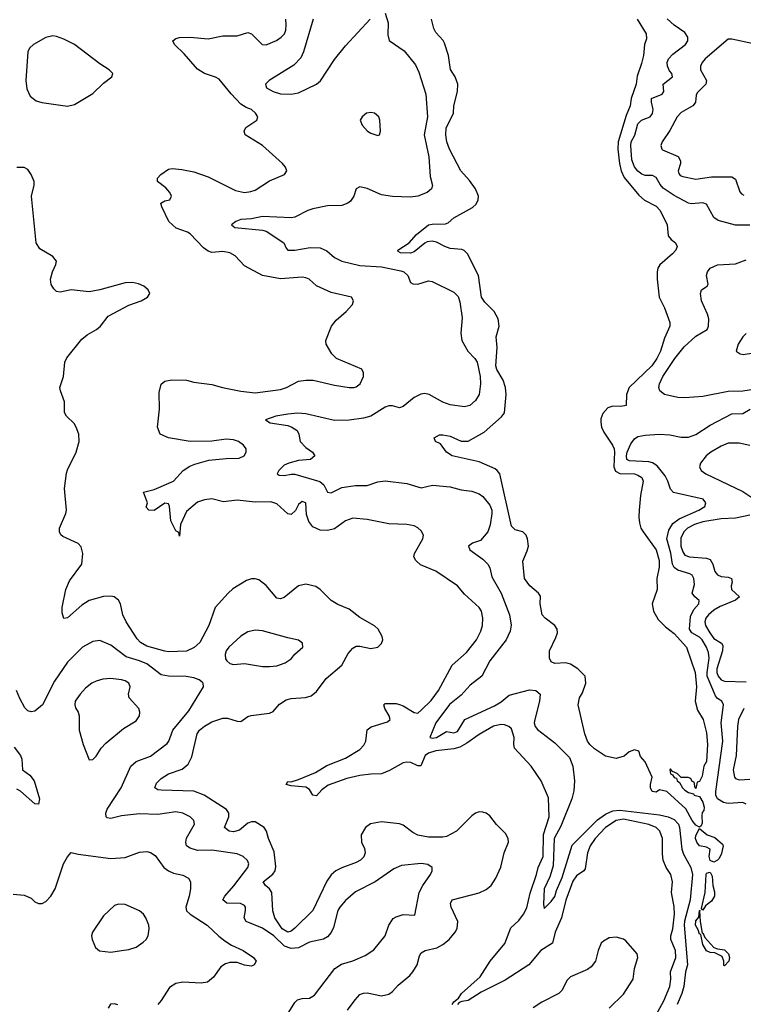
# Model space of a CAD drawing. Header units: inches. Extents: x 1694797 to 1849917, y 907313 to 1017959.
# Tile 28 of 256: x 1714546 to 1718553, y 931471 to 936928. Entities that reach past the tile are written whole.
import ezdxf

# ---------------------------------------------------------------- set-up
doc = ezdxf.new("R2010")
doc.units = ezdxf.units.IN
doc.header["$MEASUREMENT"] = 0
doc.layers.add('B7913', color=7, linetype='Continuous')

msp = doc.modelspace()

# ---------------------------------------------------------------- linework, layer by layer
at = {"layer": 'B7913', "color": 5}
for points, elevation in [([(1716570, 936964), (1716587.2, 936910), (1716584.2, 936844.2), (1716591.5, 936811.5), (1716674.5, 936754.6), (1716737.2, 936677.2), (1716755.9, 936635.9), (1716795.5, 936515.5), (1716804.3, 936390), (1716785.9, 936290), (1716812.3, 936167.7), (1716819.3, 936059.3), (1716831.6, 936008.4), (1716826.6, 935990), (1716802.7, 935970), (1716750, 935949.1), (1716710, 935943.2), (1716610, 935947.1), (1716550, 935956.5), (1716470, 935991.7), (1716430, 936001.6), (1716409.7, 935990.3), (1716395.8, 935950), (1716378, 935922), (1716363.7, 935910), (1716330, 935897.8), (1716250, 935896.1), (1716170, 935879.2), (1716142, 935870), (1716070, 935833.8), (1716050, 935829.2), (1715890, 935837.2), (1715830, 935824.2), (1715770, 935819.3), (1715742.9, 935810), (1715718, 935790), (1715736.6, 935776.6), (1715890, 935761.7), (1715910, 935755.8), (1716008, 935690), (1716021.3, 935661.3), (1716030.9, 935650.9), (1716070, 935649.8), (1716155, 935665), (1716210, 935663.1), (1716246.5, 935646.5), (1716290, 935608.9), (1716329.4, 935589.4), (1716430, 935565.1), (1716550, 935558.5), (1716656.3, 935536.3), (1716672.4, 935530), (1716695.3, 935510), (1716711.1, 935471.1), (1716723.1, 935463.1), (1716750, 935462), (1716810, 935480.7), (1716830, 935476.2), (1716950, 935417.7), (1716974.1, 935394.1), (1716983.8, 935363.8), (1716995.8, 935275.8), (1716989.3, 935190), (1716994.7, 935150), (1717027.2, 935090), (1717067, 935050), (1717079.4, 935030), (1717095.9, 934950), (1717098.4, 934910), (1717089.8, 934850), (1717070, 934816.5), (1717039.7, 934790), (1717010, 934781.5), (1716930, 934792.3), (1716890, 934807.9), (1716813.8, 934850), (1716790, 934855.2), (1716767.9, 934852.1), (1716730, 934832.9), (1716670, 934783.2), (1716650, 934776.9), (1716610, 934787.2), (1716590, 934787.5), (1716570, 934781.1), (1716490, 934731), (1716450, 934718.5), (1716370, 934708.3), (1716290, 934706.5), (1716130, 934743.9), (1716086.7, 934746.7), (1716030, 934742), (1715965.2, 934730), (1715907.3, 934710), (1715933.4, 934693.4), (1716030, 934678.8), (1716052.6, 934670), (1716081.7, 934650), (1716092.6, 934630), (1716098.9, 934590), (1716130, 934555.8), (1716167, 934530), (1716179.5, 934510), (1716157.2, 934490), (1716090, 934483.9), (1716035.6, 934470), (1716010, 934458.6), (1715980.9, 934430), (1715972, 934410), (1715983, 934403), (1716010, 934401.5), (1716050, 934409.8), (1716070, 934409.2), (1716208.6, 934368.6), (1716230.5, 934350.5), (1716250, 934309.7), (1716270, 934305.3), (1716330, 934334.3), (1716405.3, 934345.3), (1716470, 934346.8), (1716530, 934366), (1716570, 934371.9), (1716690, 934357.2), (1716770, 934334), (1716832.4, 934347.6), (1716930, 934339), (1716990, 934321.4), (1717050, 934315.6), (1717090, 934299.8), (1717110, 934285.3), (1717150, 934238), (1717160.4, 934210), (1717161.2, 934190), (1717152, 934128), (1717139.4, 934090), (1717097.9, 934042.1), (1717053.9, 934026.1), (1717031.3, 934010), (1717038.9, 933990), (1717110, 933938.5), (1717138, 933910), (1717148.9, 933890), (1717160.6, 933840.6), (1717212.6, 933750), (1717258.8, 933630), (1717267.8, 933572.2), (1717261.7, 933538.3), (1717240.7, 933490), (1717150, 933374.7), (1717104.7, 933290), (1717040.5, 933239.5), (1716990, 933183.3), (1716926.8, 933133.2), (1716849.9, 933030), (1716817.6, 932950), (1716830, 932945.7), (1716854.3, 932950), (1716910, 932982.2), (1716950, 932974.5), (1716970, 932983.2), (1717011.3, 933050), (1717175.8, 933124.2), (1717212.8, 933147.2), (1717255.9, 933184.1), (1717370, 933214.4), (1717405.1, 933210), (1717428.4, 933190), (1717425, 933150), (1717398.7, 933050), (1717395.9, 933030), (1717400.8, 933010), (1717413.1, 932993.1), (1717510, 932919.1), (1717590, 932839.1), (1717609.8, 932790), (1717618.4, 932710), (1717614.6, 932654.6), (1717602.9, 932610), (1717542.5, 932457.5), (1717505.1, 932390), (1717501.2, 932238.7), (1717482.8, 932177.2), (1717449.9, 932110), (1717446.6, 932026.6), (1717450, 932002), (1717490, 932040.5), (1717510, 932068), (1717518.3, 932101.7), (1717550, 932173), (1717606.2, 932353.8), (1717746.6, 932493.4), (1717790, 932525.6), (1717830, 932542.3), (1717870, 932547.1), (1718090, 932520.7), (1718138, 932510), (1718170, 932496), (1718193.9, 932470), (1718200.4, 932450), (1718212.8, 932330), (1718222.3, 932302.3), (1718262.7, 932230), (1718272.4, 932190), (1718259.2, 932050), (1718227.4, 931932.6), (1718225.6, 931910), (1718243.8, 931690), (1718233.1, 931650), (1718223.5, 931570), (1718213.2, 931530), (1718186.4, 931470)], 760), ([(1716940.5, 931470), (1716950, 931485.5), (1716975.6, 931504.4), (1716993.5, 931530), (1717096.6, 931623.4), (1717150.6, 931710), (1717232.2, 931807.8), (1717265.1, 931894.9), (1717310, 931935.7), (1717336.1, 931970), (1717353.8, 932006.2), (1717373.3, 932086.7), (1717408.9, 932190), (1717417.2, 932230), (1717444.8, 932290), (1717447.7, 932412.2), (1717477.6, 932510), (1717474.9, 932614.9), (1717433.7, 932710), (1717378.8, 932790), (1717286.8, 932890), (1717282.8, 932910), (1717284.1, 932950), (1717270, 932997.4), (1717255.1, 933010), (1717230, 933019.4), (1717210, 933020.7), (1717170, 933012.2), (1717090, 932966.9), (1717021.6, 932918.3), (1716983.2, 932896.8), (1716950, 932886.6), (1716850, 932875.7), (1716810, 932862.5), (1716791, 932849), (1716767.7, 932792.2), (1716750, 932791.7), (1716711.4, 932811.4), (1716690, 932813.5), (1716670, 932808.3), (1716593.3, 932766.7), (1716550, 932748.6), (1716490, 932746.9), (1716430, 932739), (1716357.1, 932722.9), (1716253.8, 932686.2), (1716220, 932660), (1716190, 932625.7), (1716170, 932629.6), (1716150, 932660.9), (1716130, 932675), (1716050, 932682), (1716022, 932690), (1716030, 932704.9), (1716050, 932704.4), (1716090, 932716.6), (1716184.5, 932755.5), (1716246.4, 932793.6), (1716350, 932835.8), (1716430, 932882.7), (1716452.3, 932907.7), (1716461.9, 932930), (1716470, 932991.3), (1716491.7, 933008.3), (1716583.5, 933036.5), (1716596.8, 933050), (1716592.5, 933070), (1716567.7, 933110), (1716563.1, 933130), (1716570, 933137.3), (1716630, 933137.9), (1716650, 933133.1), (1716670, 933125.4), (1716730, 933088.3), (1716750, 933085.2), (1716770, 933100.2), (1716824.5, 933155.5), (1716865, 933210), (1716941.7, 933350), (1717019.8, 933420.2), (1717075.2, 933490), (1717100.5, 933539.5), (1717109.1, 933570), (1717109.9, 933610), (1717103.5, 933650), (1717089.9, 933669.9), (1717010, 933743.9), (1716969.7, 933790), (1716850, 933871.1), (1716765.7, 933905.7), (1716739.5, 933930), (1716729.5, 933950), (1716733, 933970), (1716779.1, 934050), (1716782, 934070), (1716770, 934095.6), (1716751.7, 934111.7), (1716730, 934122), (1716689.8, 934129.8), (1716590, 934133.5), (1716470, 934158.2), (1716390, 934165.6), (1716350, 934150.8), (1716290, 934106), (1716250, 934096.2), (1716210, 934098.1), (1716170, 934117.8), (1716146.6, 934146.6), (1716134.1, 934185.9), (1716130, 934249.2), (1716110, 934258.3), (1716090, 934240.7), (1716072.7, 934207.3), (1716050, 934185.4), (1716030, 934188.3), (1715970, 934243.8), (1715936.3, 934256.3), (1715850, 934253.9), (1715750, 934263.9), (1715675.1, 934255), (1715610, 934272.6), (1715570, 934267.1), (1715530, 934253.3), (1715470, 934201.8), (1715436.4, 934130), (1715430, 934065.2), (1715426.3, 934086.3), (1715410, 934095.1), (1715382.9, 934150), (1715376.2, 934230), (1715370, 934244.2), (1715350, 934247.6), (1715290, 934207.8), (1715261.2, 934210), (1715246.1, 934226.1), (1715253.5, 934250), (1715232.3, 934310), (1715290, 934324), (1715397, 934370), (1715451.2, 934428.8), (1715487.3, 934452.8), (1715515.5, 934464.5), (1715593.9, 934486.1), (1715690, 934496.6), (1715762, 934498), (1715789.6, 934510), (1715800.5, 934530), (1715799.7, 934550), (1715786, 934570), (1715758.4, 934590), (1715730, 934599.8), (1715690, 934603.5), (1715610, 934592.1), (1715490, 934590.8), (1715369.8, 934609.8), (1715324.5, 934630), (1715308.4, 934670), (1715320.4, 934770), (1715318.2, 934861.8), (1715330, 934906.8), (1715350, 934924.4), (1715388.5, 934931.6), (1715469.8, 934930.2), (1715510, 934919.1), (1715610, 934905.2), (1715668.8, 934888.8), (1715771.4, 934868.6), (1715850, 934859.8), (1715990, 934878.4), (1716024.2, 934890), (1716090, 934924.2), (1716130.3, 934930.4), (1716170.3, 934930.3), (1716290, 934901.3), (1716370, 934888.9), (1716398, 934890), (1716410, 934892.7), (1716431.8, 934910), (1716449.5, 934950), (1716449.4, 934970), (1716441.2, 934990), (1716300.9, 935050), (1716274.9, 935074.9), (1716243.6, 935130), (1716241.6, 935150), (1716273.3, 935230), (1716297.8, 935262.2), (1716354, 935310), (1716389.4, 935350), (1716395.1, 935370), (1716384, 935390), (1716270, 935415.1), (1716190, 935453), (1716149.8, 935489.8), (1716130, 935497.8), (1716110, 935500.3), (1715990, 935491.7), (1715890, 935509.9), (1715790, 935563.7), (1715738.3, 935618.3), (1715710, 935636.2), (1715670, 935642.9), (1715610, 935637.2), (1715590, 935643.9), (1715563.9, 935663.9), (1715490, 935740.2), (1715474.5, 935750), (1715412.2, 935772.2), (1715372, 935810), (1715332.4, 935890), (1715327.6, 935910), (1715350, 935923.1), (1715377.2, 935930), (1715387, 935950), (1715377.6, 935970), (1715354.9, 935994.9), (1715308.7, 936030), (1715309, 936049), (1715326.6, 936070), (1715370, 936098.7), (1715390, 936103.7), (1715442.9, 936097.1), (1715510, 936083.9), (1715590, 936056.5), (1715740.7, 935980.7), (1715790.3, 935970.3), (1715825.5, 935974.5), (1715850, 935983.6), (1715930, 936033.7), (1716013.2, 936070), (1716025.2, 936090), (1716018, 936110), (1716000.9, 936130), (1715890.8, 936230.8), (1715794, 936290), (1715789.2, 936310), (1715799, 936330), (1715859, 936370), (1715864, 936390), (1715852.3, 936410), (1715829.2, 936430), (1715800, 936440), (1715770, 936458.7), (1715716.2, 936516.2), (1715650, 936597.3), (1715629.4, 936609.4), (1715570, 936629.3), (1715530, 936652.8), (1715457.5, 936737.5), (1715402.7, 936790), (1715393.6, 936810), (1715410, 936823.7), (1715431.7, 936828.3), (1715490, 936830.8), (1715590, 936821.1), (1715670, 936838), (1715750, 936837.4), (1715810, 936856.1), (1715830, 936848.9), (1715889.2, 936789.2), (1715910, 936788.8), (1715968, 936812), (1715994.7, 936830), (1716012.1, 936850), (1716019.2, 936870), (1716021.1, 936898.9), (1716019.8, 936930)], 780), ([(1716171.9, 936930), (1716118.4, 936750), (1716103.5, 936716.5), (1716063.9, 936676.1), (1715927, 936590), (1715906.6, 936570), (1715912.3, 936550), (1715949.4, 936530), (1715990, 936517.4), (1716050, 936514.6), (1716090, 936523.1), (1716190.1, 936569.9), (1716211.9, 936588.1), (1716290, 936706.2), (1716350, 936782.3), (1716487.4, 936930)], 760), ([(1717965.5, 936930), (1718015.2, 936850), (1718018, 936822), (1718006, 936790), (1718001.1, 936730), (1717990, 936685.2), (1717966.3, 936613.7), (1717960.2, 936570), (1717932.4, 936490), (1717925.9, 936450), (1717904, 936396), (1717860.4, 936250), (1717857.8, 936210), (1717868, 936130), (1717876.5, 936090), (1717893.7, 936053.7), (1717974.6, 935954.6), (1718006.9, 935926.9), (1718070, 935894.2), (1718093.8, 935870), (1718132.4, 935790), (1718138, 935730), (1718153.4, 935710), (1718177.3, 935690), (1718187.7, 935670), (1718180.4, 935650), (1718162, 935630), (1718090.6, 935569.4), (1718080.5, 935550), (1718076.8, 935530), (1718076.6, 935490), (1718087.8, 935390), (1718117.8, 935330), (1718146.2, 935250), (1718146.2, 935230), (1718116.7, 935163.3), (1718094.2, 935090), (1718074.2, 935050), (1718046.2, 935010), (1717921.2, 934890), (1717906.5, 934850), (1717904.7, 934790), (1717875.2, 934784.7), (1717830, 934785.8), (1717803.7, 934776.3), (1717774.7, 934745.3), (1717764.3, 934715.7), (1717763.7, 934696.3), (1717768.9, 934670), (1717781.5, 934641.5), (1717829.4, 934570), (1717837.4, 934550), (1717840.3, 934530), (1717835.9, 934450), (1717845.5, 934425.5), (1717870, 934412.9), (1717950.8, 934410), (1717970, 934404), (1717991.7, 934390), (1717998.4, 934370), (1717984.4, 934290), (1717976.5, 934210), (1717974.9, 934170), (1717979.2, 934139.2), (1717986.7, 934110), (1717998.4, 934090), (1718070, 933990.2), (1718087.5, 933930), (1718087, 933893), (1718075.3, 933830), (1718077.1, 933770), (1718048.4, 933690), (1718055.3, 933650), (1718082.8, 933602.8), (1718123, 933563), (1718170, 933526.5), (1718238.2, 933450), (1718287.4, 933310), (1718294.7, 933230), (1718287, 933150), (1718300.3, 933100.3), (1718330.8, 933050), (1718350, 932976), (1718355.5, 932910), (1718350, 932817.2), (1718334.4, 932790), (1718324.7, 932735.3), (1718310, 932706), (1718298, 932702), (1718290, 932666), (1718286, 932670), (1718282, 932702), (1718270, 932706), (1718262, 932722), (1718247.3, 932727.3), (1718208.7, 932728.7), (1718188, 932750), (1718161.2, 932761.2), (1718150, 932775.3), (1718147.3, 932770), (1718150, 932747.3), (1718162, 932742), (1718170, 932728), (1718183.5, 932723.5), (1718188, 932710), (1718200.7, 932700.7), (1718217.1, 932670), (1718230, 932657.1), (1718250, 932644.4), (1718276.9, 932636.9), (1718282, 932630), (1718310, 932623), (1718330, 932590.6), (1718337.2, 932562.8), (1718335.3, 932544.7), (1718326, 932534), (1718323.7, 932516.3), (1718326, 932474), (1718319.9, 932460.1), (1718310, 932452.7), (1718290, 932462.9), (1718270, 932489.8), (1718235.1, 932555.1), (1718130, 932649.5), (1718090, 932659.5), (1718070, 932646), (1718048, 932650), (1718039, 932670), (1718039, 932690), (1718048.7, 932730), (1718010, 932815.3), (1717984.7, 932844.7), (1717974.6, 932874.6), (1717950, 932882), (1717922, 932870), (1717894.4, 932845.6), (1717850, 932834), (1717790, 932846.6), (1717730, 932886), (1717702.9, 932910), (1717689.6, 932930), (1717676, 932970), (1717639.5, 933130), (1717647, 933170), (1717662.6, 933197.4), (1717682, 933250), (1717678, 933290), (1717637.6, 933330), (1717596.1, 933356.1), (1717570, 933364), (1717510, 933359.7), (1717489.7, 933369.7), (1717479.5, 933390), (1717479.6, 933430), (1717515.6, 933504.5), (1717524.1, 933530), (1717522.8, 933550), (1717509.7, 933570), (1717456.2, 933610), (1717438.7, 933630), (1717428, 933690), (1717430, 933733.2), (1717419.5, 933750), (1717370.9, 933790.9), (1717341.3, 933830), (1717332.9, 933927.1), (1717356.6, 933983.4), (1717363.1, 934010), (1717358.9, 934050), (1717350.9, 934070.9), (1717332.3, 934090), (1717290, 934100.9), (1717270, 934121.3), (1717205.7, 934410), (1717190.8, 934430), (1717178.3, 934438.3), (1717090, 934476.5), (1716940.9, 934510), (1716909.6, 934530), (1716876.6, 934576.6), (1716848.7, 934590), (1716842, 934610), (1716870, 934626), (1716890, 934627.3), (1716930, 934620.4), (1716990, 934591.3), (1717030, 934591.2), (1717117.9, 934642.1), (1717213.6, 934726.4), (1717230, 934748.5), (1717239.2, 934850), (1717235.7, 934890), (1717223.7, 934930), (1717188.4, 934988.4), (1717182, 935010), (1717190.4, 935110.4), (1717184, 935170), (1717201.6, 935230), (1717195.7, 935270), (1717172.9, 935310), (1717121.4, 935361.4), (1717102.7, 935390), (1717087.3, 935510), (1717026, 935630), (1717008.2, 935648.2), (1716993.8, 935653.8), (1716930, 935659.9), (1716900.7, 935670), (1716855.1, 935695.1), (1716830, 935700.8), (1716803.2, 935696.8), (1716790, 935689.9), (1716730, 935640.5), (1716710, 935633.4), (1716655.6, 935635.6), (1716642.5, 935642.5), (1716639.3, 935650), (1716702.6, 935690), (1716742.6, 935737.4), (1716809.6, 935790), (1716830, 935795.2), (1716903.6, 935796.4), (1716918, 935802), (1716949.4, 935830), (1717053.7, 935886.3), (1717074.3, 935905.7), (1717085.7, 935930), (1717086, 935950), (1717069.8, 935990), (1717036.5, 936036.5), (1716989.7, 936090), (1716927.1, 936210), (1716911.3, 936250), (1716905.4, 936290), (1716907.2, 936327.2), (1716948.7, 936410), (1716950.9, 936450), (1716970.8, 936530), (1716972.4, 936570), (1716957.3, 936610), (1716931.8, 936651.7), (1716920.2, 936730), (1716897.8, 936797.8), (1716891.5, 936811.5), (1716850, 936857.4), (1716839.6, 936879.6), (1716827, 936930)], 740), ([(1718588.9, 935788.9), (1718510, 935788), (1718414.3, 935814.3), (1718390, 935831.8), (1718350, 935905.3), (1718330, 935911.8), (1718266.6, 935906.6), (1718250, 935911), (1718170, 935952.3), (1718110, 935994.1), (1718093.3, 936013.3), (1718070, 936053.6), (1718050, 936063.2), (1718010, 936064), (1717991.4, 936071.4), (1717970, 936088.1), (1717950, 936113), (1717935.8, 936150), (1717929.6, 936230), (1717932.7, 936250), (1717952.1, 936287.9), (1717970, 936349.8), (1717990, 936371.2), (1718037.2, 936390), (1718050, 936407.1), (1718055.1, 936430), (1718045.2, 936470), (1718045.8, 936490), (1718104.3, 936515.7), (1718112.7, 936530), (1718110.2, 936570), (1718160.7, 936610), (1718157.8, 936630), (1718144.7, 936644.7), (1718132.9, 936670), (1718131.9, 936690), (1718139.8, 936710), (1718163.8, 936736.2), (1718233.4, 936790), (1718246.4, 936810), (1718246.4, 936830), (1718230, 936857.3), (1718170, 936897.7), (1718132.6, 936932.6)], 760), ([(1718610, 936793.5), (1718490, 936820.5), (1718470, 936820.5), (1718342, 936710), (1718325.2, 936690), (1718316.1, 936670), (1718316.9, 936650), (1718349.1, 936590), (1718345.5, 936570), (1718298.6, 936521.4), (1718292.4, 936510), (1718289.1, 936470), (1718281.3, 936458.7), (1718273.1, 936450), (1718210, 936413.6), (1718186.9, 936390), (1718146.4, 936313.6), (1718103.2, 936250), (1718096.5, 936230), (1718102, 936210), (1718106.7, 936206.7), (1718193.2, 936170), (1718205.7, 936145.7), (1718205.9, 936130), (1718193, 936090), (1718195.8, 936075.8), (1718204.4, 936064.4), (1718217.6, 936057.6), (1718290, 936043.5), (1718377.3, 936057.3), (1718490, 936056.2), (1718510, 936043.1), (1718533.8, 935973.8), (1718542.5, 935962.5), (1718555.6, 935955.6)], 780), ([(1716361.6, 931438.4), (1716403.4, 931496.6), (1716430, 931524.7), (1716450, 931532.8), (1716470, 931534.5), (1716550, 931517.3), (1716590, 931527.4), (1716610, 931542.6), (1716642.2, 931577.8), (1716706.9, 931630), (1716723.1, 931650), (1716746.6, 931690), (1716760, 931740), (1716770, 931756.9), (1716791.7, 931768.3), (1716855.4, 931784.6), (1716890, 931802.1), (1716923.5, 931830), (1716957.1, 931870), (1716968.5, 931891.5), (1716971.6, 931930), (1716936, 932010), (1716931.5, 932030), (1716940.9, 932050), (1717090, 932088.5), (1717130, 932106.7), (1717157.1, 932130), (1717183.2, 932170), (1717210, 932230.4), (1717229.2, 932310), (1717252.3, 932370), (1717251.6, 932390), (1717236.7, 932416.7), (1717187, 932467), (1717150, 932514.7), (1717130, 932529.6), (1717110, 932536.3), (1717090, 932538), (1717070, 932529.7), (1717050, 932515.6), (1716964.2, 932430), (1716910, 932401.8), (1716890, 932396.3), (1716810, 932397.9), (1716750, 932409), (1716723.4, 932423.4), (1716670, 932464.4), (1716650, 932472), (1716550, 932482.9), (1716489.4, 932470.6), (1716461.1, 932450), (1716437.4, 932410), (1716439, 932370), (1716454.7, 932334.7), (1716459, 932310), (1716451.6, 932288.4), (1716433.4, 932270), (1716410, 932256.3), (1716330, 932227.3), (1716297, 932210), (1716270.9, 932189.1), (1716246, 932154), (1716168.8, 931990), (1716070, 931892.1), (1716050, 931876.3), (1716030, 931871.2), (1715999.2, 931890), (1715959.1, 931950), (1715948.3, 931988.3), (1715941.3, 932090), (1715929.8, 932110), (1715906.9, 932130), (1715894, 932150), (1715948.3, 932191.7), (1715959.9, 932210), (1715964.5, 932235.5), (1715955.4, 932315.4), (1715923.9, 932390), (1715913.3, 932430), (1715899.3, 932450), (1715850, 932481.6), (1715830, 932482.4), (1715810, 932474.2), (1715763.1, 932436.9), (1715730, 932427.6), (1715705.6, 932430), (1715680.4, 932450), (1715704.9, 932510), (1715703.9, 932530), (1715698.8, 932538.8), (1715690.3, 932550.3), (1715567.9, 932630), (1715510, 932652), (1715330, 932657.3), (1715310, 932660.3), (1715294.3, 932670), (1715303, 932697), (1715330, 932723.2), (1715370, 932747.7), (1715446.4, 932773.6), (1715479, 932801), (1715498.3, 932841.7), (1715528.1, 932970), (1715541.6, 932990), (1715570, 933013.1), (1715610, 933036.8), (1715670, 933056.2), (1715696.3, 933056.3), (1715750, 933039.2), (1715770, 933039.1), (1715810, 933066.4), (1715827.9, 933072.1), (1715930, 933084.2), (1715950, 933094.4), (1715985.1, 933134.9), (1716021, 933158.9), (1716050, 933166.5), (1716128.9, 933171.1), (1716159.3, 933180.7), (1716190, 933204.2), (1716243.5, 933276.5), (1716329.7, 933350), (1716365.3, 933414.7), (1716390, 933444.6), (1716410, 933454.9), (1716430, 933456.5), (1716490, 933443.2), (1716529.2, 933450), (1716550, 933471), (1716557.6, 933490), (1716553.6, 933510), (1716531.6, 933550), (1716510, 933567.6), (1716430, 933615.1), (1716370, 933660.4), (1716307.3, 933687.3), (1716270, 933709.7), (1716210, 933769.6), (1716186.5, 933786.5), (1716130, 933798.5), (1716090, 933790.9), (1716010, 933726.2), (1715990, 933718), (1715970, 933721.8), (1715910, 933792), (1715870, 933823.1), (1715850, 933829.7), (1715830, 933828.4), (1715801.3, 933818.7), (1715726.8, 933773.2), (1715700.3, 933750), (1715628.9, 933670), (1715592.9, 933570), (1715544.1, 933475.9), (1715512.6, 933447.4), (1715470, 933428.8), (1715370, 933423.7), (1715350, 933427.2), (1715250, 933456.4), (1715215.7, 933475.7), (1715196.2, 933496.2), (1715135.7, 933590), (1715117.9, 933630), (1715103.4, 933690), (1715093.9, 933710), (1715068.2, 933728.2), (1715050, 933732.1), (1715010, 933731), (1714931.1, 933708.9), (1714890, 933683.2), (1714810, 933612.8), (1714789.7, 933609.7), (1714781, 933641), (1714781.3, 933670), (1714800.7, 933770), (1714822, 933818), (1714889.7, 933910), (1714895.1, 933970), (1714886.2, 934006.2), (1714870, 934024.2), (1714784, 934064), (1714773.5, 934073.5), (1714766.6, 934090), (1714767.1, 934110), (1714801, 934190), (1714804.7, 934210), (1714794, 934330), (1714805.2, 934414.8), (1714810, 934433.4), (1714858, 934530), (1714874.5, 934590), (1714872.4, 934630), (1714858, 934670), (1714847.3, 934690), (1714805.6, 934730), (1714794.7, 934750), (1714793.1, 934810), (1714770.9, 934870), (1714768.7, 934890), (1714787.6, 934950), (1714796.4, 935030), (1714807.3, 935052.7), (1714890, 935157.1), (1714919.5, 935180.5), (1714971.6, 935210), (1714992.8, 935230), (1715034.9, 935285.1), (1715150, 935345.7), (1715219.3, 935370), (1715253.2, 935390), (1715266, 935410), (1715258, 935430), (1715233.2, 935450), (1715203.3, 935463.3), (1715170, 935471), (1715130, 935469.6), (1714990.3, 935429.7), (1714930, 935418.9), (1714830, 935430.9), (1714770, 935417.6), (1714750, 935422), (1714735.1, 935435.1), (1714719.3, 935459.3), (1714716.9, 935490), (1714726.6, 935530), (1714745.6, 935570), (1714749.5, 935590), (1714730, 935615.1), (1714657.1, 935657.1), (1714637.4, 935690), (1714612, 935950), (1714626, 936010), (1714626, 936030), (1714610, 936068.7), (1714590, 936098), (1714570, 936108), (1714530, 936108)], 820), ([(1718610, 934878), (1718550, 934869.1), (1718470, 934867.3), (1718330, 934839.8), (1718230, 934831.6), (1718190, 934833.5), (1718116.3, 934850), (1718090.3, 934870), (1718085.5, 934890), (1718089.1, 934910), (1718107, 934950), (1718174.4, 935050), (1718225, 935115), (1718290, 935173.6), (1718354, 935210), (1718361, 935230), (1718362.2, 935270), (1718355.8, 935295.8), (1718322.4, 935370), (1718315.5, 935410), (1718322.8, 935430), (1718354, 935450), (1718358, 935462), (1718350.3, 935510), (1718354.9, 935530), (1718370.4, 935550), (1718410, 935569.8), (1718510, 935574.5), (1718570, 935596.1)], 760), ([(1718570, 935188.4), (1718550, 935169.6), (1718524.2, 935130), (1718514, 935090), (1718535.3, 935075.3), (1718551.8, 935071.8), (1718610, 935081.1)], 780), ([(1718570, 932580.2), (1718550, 932589.5), (1718470, 932584.2), (1718443.1, 932590), (1718410, 932609.6), (1718401.5, 932630), (1718400.7, 932650), (1718439.7, 932930), (1718430.9, 933030), (1718444.1, 933130), (1718434.3, 933150), (1718410, 933165.8), (1718400, 933180), (1718354, 933290), (1718352.5, 933310), (1718364.7, 933390), (1718360.9, 933420.9), (1718350.1, 933450), (1718326.3, 933490), (1718310, 933505.6), (1718267.9, 933530), (1718255, 933550), (1718260.5, 933619.5), (1718280.3, 933659.7), (1718307.1, 933690), (1718308.9, 933708.9), (1718285.2, 933730), (1718271.1, 933750), (1718282.5, 933797.5), (1718280.1, 933830), (1718269.6, 933849.6), (1718257, 933857), (1718190, 933877.5), (1718170, 933891.6), (1718161.5, 933910), (1718151.9, 933971.9), (1718130.4, 934050), (1718140.9, 934099.1), (1718163.9, 934136.1), (1718198.4, 934161.6), (1718307.6, 934210), (1718340.3, 934230), (1718346, 934250), (1718331.1, 934271.1), (1718166.9, 934306.9), (1718150, 934325.3), (1718135.3, 934370), (1718119.9, 934399.9), (1718076, 934456), (1718051, 934471), (1718030, 934477.6), (1717922.2, 934482.2), (1717908.2, 934490), (1717905.6, 934510), (1717910, 934530.9), (1717930, 934577.2), (1717950, 934604.4), (1717970, 934617.6), (1718010, 934625.6), (1718090, 934631), (1718146.6, 934626.6), (1718210, 934613.2), (1718250, 934613.2), (1718290, 934628.1), (1718370, 934681.2), (1718490, 934742.4), (1718550, 934746), (1718591.4, 934768.6)], 760), ([(1718590, 934567.7), (1718530, 934580.2), (1718470, 934579.8), (1718430, 934564.1), (1718373.1, 934530), (1718347.2, 934510), (1718315.8, 934470), (1718310.4, 934450), (1718320.4, 934430), (1718346.4, 934410), (1718550, 934313), (1718611.6, 934271.6)], 780), ([(1718590, 934182.4), (1718510, 934164.6), (1718430, 934161.5), (1718330, 934143.9), (1718283.2, 934130), (1718243.5, 934110), (1718223.5, 934090), (1718206.7, 934053.3), (1718206.9, 934010), (1718218.2, 933978.2), (1718230, 933960.9), (1718256.3, 933950), (1718350, 933942.7), (1718370, 933935.5), (1718385.3, 933910), (1718395.7, 933870), (1718410, 933850.2), (1718430, 933841.4), (1718470, 933838.3), (1718488.9, 933830), (1718492.2, 933810), (1718487.1, 933790), (1718488.8, 933770), (1718531.8, 933730), (1718510.2, 933710), (1718424.9, 933675.1), (1718390, 933654.6), (1718360.7, 933630), (1718346.4, 933610), (1718341.2, 933590), (1718344.7, 933570), (1718367.4, 933530), (1718390, 933498.4), (1718433.1, 933473.1), (1718439.7, 933459.7), (1718437.4, 933430), (1718406.3, 933330), (1718406.7, 933310), (1718413.6, 933290), (1718430, 933269), (1718450, 933261.8), (1718570, 933258.8)], 780), ([(1716028, 931412), (1716070, 931481.3), (1716085, 931495), (1716110, 931502.6), (1716150, 931504.2), (1716178.5, 931521.5), (1716290.7, 931669.3), (1716327.2, 931692.8), (1716390, 931712.4), (1716459.2, 931740.8), (1716506.8, 931773.2), (1716569.7, 931850), (1716589.8, 931910.2), (1716614.1, 931945.9), (1716630, 931956), (1716670, 931968.2), (1716734.6, 931965.4), (1716758, 932090), (1716779.2, 932130), (1716820.5, 932190), (1716829.6, 932210), (1716829.5, 932230), (1716805.3, 932245.3), (1716770, 932251.5), (1716659.7, 932240.3), (1716617.6, 932222.4), (1716514.3, 932150), (1716406, 932094), (1716350, 932047.1), (1716319, 932010), (1716308, 931990), (1716283.9, 931896.1), (1716270.8, 931869.2), (1716250, 931845.4), (1716228.2, 931831.8), (1716150, 931814.4), (1716090, 931784.6), (1716050, 931779.9), (1716012.7, 931792.7), (1715952.5, 931850), (1715890, 931893.8), (1715799.8, 931930), (1715789, 931950), (1715796.8, 931990), (1715796.1, 932010), (1715790, 932017.7), (1715769.2, 932029.2), (1715692.2, 932032.2), (1715670.9, 932050), (1715681.8, 932070), (1715732.3, 932127.7), (1715808.8, 932230), (1715815.1, 932250), (1715807.1, 932267.1), (1715783, 932290), (1715750, 932304.2), (1715610, 932325.4), (1715530, 932323.2), (1715490, 932336.5), (1715470, 932349.8), (1715465.2, 932370), (1715468.7, 932391.3), (1715514, 932470), (1715511.1, 932490), (1715489.8, 932509.8), (1715450, 932530.8), (1715410, 932538), (1715310, 932522.8), (1715210, 932526.3), (1715110, 932514.6), (1715050, 932500.3), (1715030, 932503.9), (1715025.3, 932510), (1715023.7, 932530), (1715030, 932553.1), (1715108.5, 932670), (1715161.8, 932790), (1715190, 932816.3), (1715270, 932846), (1715362.8, 932917.2), (1715372.4, 932930), (1715394.4, 932990), (1715482.1, 933097.9), (1715563.7, 933230), (1715562.7, 933250), (1715556.6, 933256.6), (1715539, 933270), (1715510, 933280.7), (1715467.8, 933287.8), (1715370.2, 933289.8), (1715330, 933297), (1715250, 933357.6), (1715210, 933374.5), (1715136.3, 933396.3), (1715050, 933461.7), (1714990, 933486.2), (1714950, 933481.4), (1714893.7, 933450), (1714810, 933366.3), (1714738.1, 933261.9), (1714671.3, 933130), (1714630, 933094.7), (1714610, 933091.3), (1714590, 933097.6), (1714574.8, 933114.8), (1714545.9, 933165.9), (1714528.3, 933210)], 840), ([(1718555.5, 933110), (1718526.9, 933050), (1718520.8, 933010), (1718513.5, 932850), (1718496.6, 932770), (1718504, 932730), (1718510, 932722.6), (1718530, 932715.8), (1718590, 932718.2)], 780), ([(1714515.1, 932895.1), (1714550.1, 932850.1), (1714558.5, 932830), (1714561.5, 932770), (1714601.1, 932741.1), (1714626.3, 932710), (1714656.3, 932610), (1714650, 932580.5), (1714630, 932581.4), (1714550, 932652), (1714530, 932663.9)], 840), ([(1718050, 931375), (1718112.4, 931490), (1718146.6, 931570), (1718152.6, 931610), (1718150.8, 931650), (1718180.1, 931730), (1718178.2, 931770), (1718151.6, 931830), (1718151.5, 931850), (1718162.3, 931890), (1718173, 931970), (1718170.3, 932010.4), (1718155.7, 932090), (1718161.9, 932150), (1718151.3, 932190), (1718126.9, 932230), (1718110.4, 932270.4), (1718105.5, 932305.5), (1718105.3, 932390), (1718091.2, 932430), (1718070, 932450.5), (1718030, 932468.2), (1717890, 932496.9), (1717850, 932489.4), (1717790.9, 932450), (1717733.8, 932390), (1717704.9, 932350), (1717690.6, 932310), (1717678.1, 932221.9), (1717670.1, 932209.9), (1717630, 932182.9), (1717610, 932153.6), (1717570, 932048.8), (1717545.6, 931950), (1717512, 931870), (1717496.8, 931810), (1717431.2, 931768.8), (1717366.5, 931690), (1717234.9, 931605.1), (1717102.4, 931537.6), (1717030, 931491.9), (1716994.1, 931485.9), (1716979.5, 931480.5), (1716970, 931469.2)], 780), ([(1714510, 932082), (1714570, 932075.3), (1714610, 932059), (1714630, 932039), (1714650, 932029.2), (1714670, 932029.3), (1714690, 932041.2), (1714717.3, 932070), (1714741.6, 932110), (1714788.8, 932250), (1714810, 932289), (1714830, 932312.7), (1714870, 932302.9), (1715050, 932278.2), (1715130, 932283.9), (1715210, 932314.7), (1715250, 932317.7), (1715270, 932312.6), (1715296.5, 932296.5), (1715344.7, 932230), (1715370, 932210.8), (1715398, 932198), (1715450, 932186.4), (1715480.5, 932170), (1715491.1, 932150), (1715490.9, 932110.9), (1715484.6, 932070), (1715466, 932010), (1715470, 931988.5), (1715489.7, 931970), (1715584.7, 931910), (1715648.1, 931848.1), (1715682, 931822), (1715718.2, 931798.2), (1715784, 931770), (1715841.2, 931730), (1715856, 931710), (1715844, 931690), (1715830, 931683), (1715790, 931688.4), (1715750, 931703.1), (1715710, 931702), (1715684.9, 931695.1), (1715660.6, 931679.4), (1715619.3, 931620.7), (1715586.6, 931593.4), (1715550, 931587.3), (1715450, 931593.6), (1715410, 931586.5), (1715376, 931564), (1715330, 931492.2), (1715310, 931470.3)], 860), ([(1718310.9, 931989.3), (1718310.8, 931988.3)], 740), ([(1717810, 931449.3), (1717890, 931526.5), (1717943.2, 931610), (1717950.5, 931670), (1717969.8, 931730), (1717965.8, 931750), (1717903.6, 931823.6), (1717890, 931832.2), (1717850, 931843.9), (1717810, 931839.7), (1717778.3, 931821.7), (1717767.1, 931810), (1717750.2, 931770), (1717733.9, 931710), (1717710, 931679.4), (1717690, 931664.5), (1717596.3, 931623.7), (1717576.4, 931603.6), (1717550.2, 931550), (1717531.2, 931530), (1717437.1, 931482.9), (1717390, 931452.1)], 820), ([(1715090, 931468.1), (1715070, 931473.8), (1715048.8, 931471.2), (1715036, 931450)], 860)]:
    msp.add_lwpolyline(points, dxfattribs=dict(at, elevation=elevation))
for points, elevation in [([(1714730, 936838), (1714690.4, 936829.6), (1714622.8, 936790), (1714600.7, 936770), (1714590.6, 936750), (1714579.3, 936590), (1714584.7, 936544.7), (1714603.4, 936503.4), (1714637.1, 936477.1), (1714668.4, 936468.4), (1714810, 936448.7), (1714850, 936457.1), (1714950, 936518.4), (1715010, 936575.5), (1715055.3, 936610), (1715062, 936630), (1715042, 936650), (1714990, 936682), (1714850, 936789.7), (1714790, 936819.7), (1714750, 936834)], 820), ([(1716490, 936413.3), (1716466.8, 936410), (1716442, 936390), (1716430.7, 936370), (1716443.4, 936343.4), (1716471.3, 936310), (1716490, 936298.8), (1716530, 936286), (1716538, 936290), (1716544, 936310), (1716540.9, 936370), (1716534.5, 936390), (1716510, 936409.4)], 780), ([(1715850, 933545), (1715810, 933534.8), (1715770, 933511.8), (1715703.6, 933450), (1715688.4, 933430), (1715683.2, 933410), (1715686.3, 933386.3), (1715693.9, 933373.9), (1715710, 933359.3), (1715730, 933354.4), (1715790, 933360.4), (1715890, 933343.1), (1715930, 933342.3), (1715970, 933347.6), (1716016.5, 933363.5), (1716050, 933384.9), (1716070, 933410.5), (1716114, 933450), (1716112.6, 933472.6), (1716089.6, 933489.6), (1716030, 933501), (1715890, 933541.1)], 840), ([(1715050, 933277.2), (1715006.6, 933273.4), (1714970, 933262.6), (1714945.2, 933250), (1714910, 933222.2), (1714880.2, 933190), (1714853.6, 933150), (1714850.3, 933130), (1714854, 933114), (1714870.3, 933090), (1714874.9, 933070), (1714875.3, 932990), (1714897.6, 932910), (1714930, 932826), (1714950, 932826.8), (1714970, 932846.8), (1714996.9, 932890), (1715022.5, 932917.5), (1715121.2, 932998.8), (1715190, 933042), (1715209.7, 933070), (1715211.2, 933090), (1715206, 933110), (1715151.5, 933170), (1715148.5, 933190), (1715156.8, 933230), (1715151.1, 933250), (1715130, 933262.8), (1715109.2, 933270)], 860), ([(1718390, 932259.1), (1718370, 932267.8), (1718363.5, 932290), (1718370.8, 932330.8), (1718350, 932341.7), (1718310, 932349.7), (1718295.5, 932370), (1718288.5, 932390), (1718290, 932406), (1718310, 932444.7), (1718353.4, 932410), (1718395.8, 932395.8), (1718438, 932358), (1718441.6, 932350), (1718432.9, 932307.1), (1718420.3, 932279.7), (1718410, 932269.6)], 740), ([(1718330, 931993.2), (1718322.7, 932002.7), (1718343, 932090), (1718347.1, 932190), (1718350, 932197.4), (1718370, 932203.7), (1718380.9, 932180.9), (1718384.9, 932130), (1718394.1, 932094.1), (1718393.4, 932070), (1718377, 932043), (1718344.2, 932015.8)], 740), ([(1715093.7, 932026.3), (1715070, 932018), (1715010, 931960.9), (1714949.1, 931870.9), (1714943.1, 931850), (1714947, 931830), (1714966.2, 931786.2), (1714987.7, 931767.8), (1715050, 931759.5), (1715110, 931768.5), (1715150, 931774), (1715190, 931788.5), (1715230, 931815.5), (1715246.6, 931830), (1715257, 931850), (1715263.6, 931890), (1715261.6, 931910), (1715244.5, 931950), (1715231.1, 931971.1), (1715210, 931989.4), (1715130, 932023.7)], 880), ([(1718310.8, 931988.3), (1718314.9, 931930), (1718325.4, 931865.4), (1718330, 931866.8), (1718341.1, 931841.1), (1718390, 931786), (1718410, 931778.3), (1718450, 931773.2), (1718472.3, 931750), (1718477.7, 931730), (1718474, 931710), (1718450, 931683.7), (1718445.1, 931685.1), (1718445.3, 931710), (1718436, 931736), (1718395.8, 931755.8), (1718370, 931757.2), (1718350, 931767.1), (1718330, 931802), (1718317.5, 931857.5), (1718310, 931859.3), (1718303.6, 931883.6), (1718289.4, 931910), (1718290, 931934), (1718306.5, 931953.5)], 740), ([(1718310.9, 931989.3), (1718311.1, 931991.1), (1718314, 931990)], 740)]:
    msp.add_lwpolyline(points, close=True, dxfattribs=dict(at, elevation=elevation))

doc.saveas('drawing.dxf')
